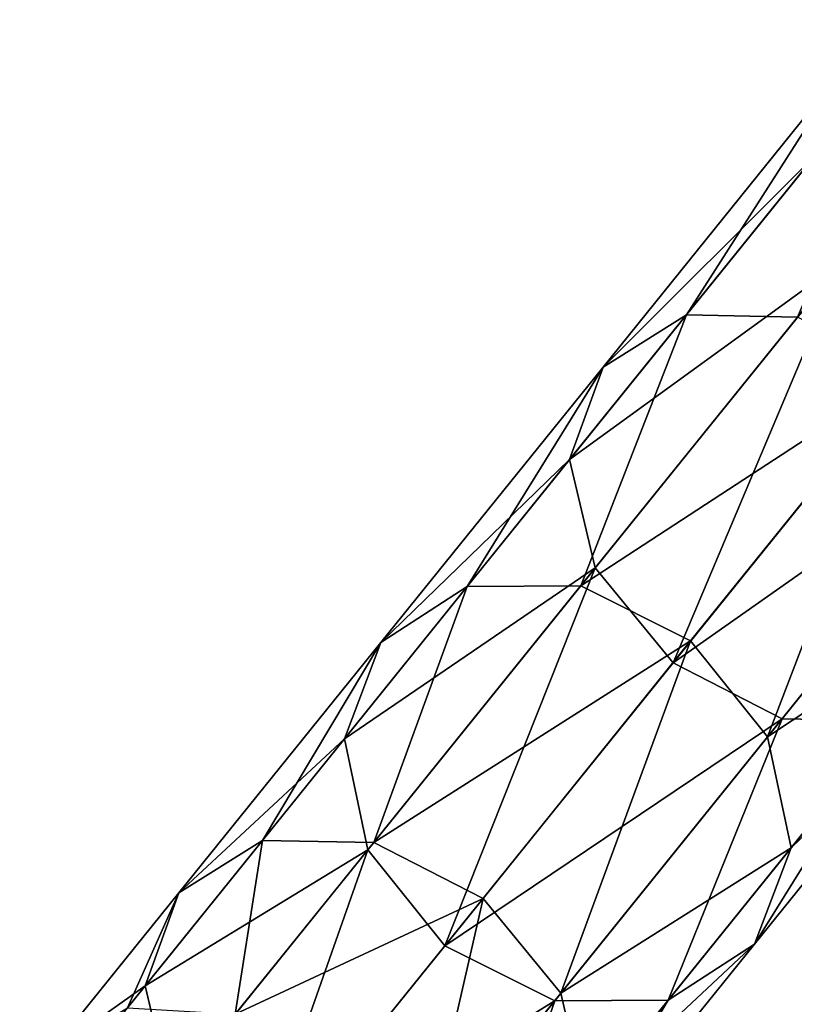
# Model space of a CAD drawing. Extents: x 61 to 680, y 107 to 1063.
# Tile 143 of 186: x 331.57 to 338.03, y 643.26 to 651.46. Entities that reach past the tile are written whole.
import ezdxf

# ---------------------------------------------------------------- set-up
doc = ezdxf.new("R2010")
doc.units = 0
doc.layers.get('0').update_dxf_attribs({"color": 13, "linetype": 'CONTINUOUS'})

# ---------------------------------------------------------------- blocks, each defined once
blk = doc.blocks.new('GROUP_7')
for p, q in [((96.2698, 44.6901, 2), (94.4151, 46.5496, 2)), ((96.0615, 44.5207, 3), (94.2237, 46.3632, 3)), ((96.0615, 44.5207, 1), (94.2237, 46.3632, 1)), ((95.4922, 44.0579, 0.2679), (93.7006, 45.8541, 0.2679)), ((94.7145, 43.4257), (92.9861, 45.1586)), ((96.2698, 44.6901, 2), (96.0615, 44.5207, 3)), ((96.0615, 44.5207, 1), (96.2698, 44.6901, 2)), ((99.0232, 40.4966, 2), (96.2698, 44.6901, 2)), ((96.0615, 44.5207, 3), (95.4922, 44.0579, 3.7321)), ((95.4922, 44.0579, 0.2679), (96.0615, 44.5207, 1)), ((98.8048, 40.3424, 3), (96.0615, 44.5207, 3)), ((98.8048, 40.3424, 1), (96.0615, 44.5207, 1)), ((93.9368, 42.7936, 0.2679), (92.2715, 44.4631, 0.2679)), ((94.7145, 43.4257), (95.4922, 44.0579, 0.2679)), ((98.2081, 39.9213, 3.7321), (95.4922, 44.0579, 3.7321)), ((98.2081, 39.9213, 0.2679), (95.4922, 44.0579, 0.2679)), ((93.9368, 42.7936, 0.2679), (94.7145, 43.4257)), ((94.7145, 43.4257, 4), (97.3931, 39.346, 4)), ((97.3931, 39.346), (94.7145, 43.4257)), ((93.3675, 42.3308, 1), (93.9368, 42.7936, 0.2679)), ((96.578, 38.7708, 0.2679), (93.9368, 42.7936, 0.2679)), ((96.578, 38.7708, 3.7321), (93.9368, 42.7936, 3.7321)), ((95.9814, 38.3497, 1), (93.3675, 42.3308, 1)), ((95.9814, 38.3497, 3), (93.3675, 42.3308, 3)), ((95.763, 38.1955, 2), (93.1591, 42.1614, 2)), ((99.0232, 40.4966, 2), (98.8048, 40.3424, 3)), ((98.8048, 40.3424, 1), (99.0232, 40.4966, 2)), ((101.8889, 36.713, 2), (99.0232, 40.4966, 2)), ((98.8048, 40.3424, 3), (98.2081, 39.9213, 3.7321)), ((98.2081, 39.9213, 0.2679), (98.8048, 40.3424, 1)), ((101.6813, 36.5446, 3), (98.8048, 40.3424, 3)), ((101.6813, 36.5446, 1), (98.8048, 40.3424, 1)), ((98.2081, 39.9213, 3.7321), (97.3931, 39.346, 4)), ((97.3931, 39.346), (98.2081, 39.9213, 0.2679)), ((101.1143, 36.0843, 3.7321), (98.2081, 39.9213, 3.7321)), ((101.1143, 36.0843, 0.2679), (98.2081, 39.9213, 0.2679)), ((96.578, 38.7708, 0.2679), (97.3931, 39.346)), ((97.3931, 39.346, 4), (96.578, 38.7708, 3.7321)), ((97.3931, 39.346, 4), (100.3398, 35.4556, 4)), ((100.3398, 35.4556), (97.3931, 39.346)), ((95.9814, 38.3497, 1), (96.578, 38.7708, 0.2679)), ((96.578, 38.7708, 3.7321), (95.9814, 38.3497, 3)), ((99.5652, 34.8268, 0.2679), (96.578, 38.7708, 0.2679)), ((99.5652, 34.8268, 3.7321), (96.578, 38.7708, 3.7321)), ((95.763, 38.1955, 2), (95.9814, 38.3497, 1)), ((95.9814, 38.3497, 3), (95.763, 38.1955, 2)), ((98.9982, 34.3666, 1), (95.9814, 38.3497, 1)), ((98.9982, 34.3666, 3), (95.9814, 38.3497, 3)), ((98.7907, 34.1981, 2), (95.763, 38.1955, 2)), ((101.1143, 36.0843, 0.2679), (101.6813, 36.5446, 1)), ((100.3398, 35.4556), (101.1143, 36.0843, 0.2679)), ((104.2718, 32.4512, 0.2679), (101.1143, 36.0843, 0.2679)), ((99.5652, 34.8268, 0.2679), (100.3398, 35.4556)), ((103.5412, 31.7719), (100.3398, 35.4556)), ((98.9982, 34.3666, 1), (99.5652, 34.8268, 0.2679)), ((99.5652, 34.8268, 3.7321), (98.9982, 34.3666, 3)), ((102.8107, 31.0925, 0.2679), (99.5652, 34.8268, 0.2679)), ((98.7907, 34.1981, 2), (98.9982, 34.3666, 1)), ((98.9982, 34.3666, 3), (98.7907, 34.1981, 2)), ((102.2758, 30.5952, 1), (98.9982, 34.3666, 1)), ((102.2758, 30.5952, 3), (98.9982, 34.3666, 3)), ((102.0801, 30.4132, 2), (98.7907, 34.1981, 2))]:
    blk.add_line(p, q)
mesh = blk.add_polyface()
corners = [(96.2698, 44.6901, 2), (94.2237, 46.3632, 3), (96.0615, 44.5207, 3), (94.4151, 46.5496, 2)]
mesh.append_faces([[corners[k] for k in face] for face in [(0, 1, 2), (1, 0, 3)]], dxfattribs={"vtx0": -1})
mesh = blk.add_polyface()
corners = [(94.2237, 46.3632, 1), (96.2698, 44.6901, 2), (96.0615, 44.5207, 1), (94.4151, 46.5496, 2)]
mesh.append_faces([[corners[k] for k in face] for face in [(0, 1, 2), (1, 0, 3)]], dxfattribs={"vtx0": -1})
mesh = blk.add_polyface()
corners = [(95.4922, 44.0579, 3.7321), (94.2237, 46.3632, 3), (93.7006, 45.8541, 3.7321), (96.0615, 44.5207, 3)]
mesh.append_faces([[corners[k] for k in face] for face in [(0, 1, 2), (1, 0, 3)]], dxfattribs={"vtx0": -1})
mesh = blk.add_polyface()
corners = [(94.2237, 46.3632, 1), (95.4922, 44.0579, 0.2679), (93.7006, 45.8541, 0.2679), (96.0615, 44.5207, 1)]
mesh.append_faces([[corners[k] for k in face] for face in [(0, 1, 2), (1, 0, 3)]], dxfattribs={"vtx0": -1})
mesh = blk.add_polyface()
corners = [(93.7006, 45.8541, 0.2679), (94.7145, 43.4257), (92.9861, 45.1586), (95.4922, 44.0579, 0.2679)]
mesh.append_faces([[corners[k] for k in face] for face in [(0, 1, 2), (1, 0, 3)]], dxfattribs={"vtx0": -1})
mesh = blk.add_polyface()
corners = [(92.9861, 45.1586), (93.9368, 42.7936, 0.2679), (92.2715, 44.4631, 0.2679), (94.7145, 43.4257)]
mesh.append_faces([[corners[k] for k in face] for face in [(0, 1, 2), (1, 0, 3)]], dxfattribs={"vtx0": -1})
mesh = blk.add_polyface()
corners = [(99.0232, 40.4966, 2), (96.0615, 44.5207, 3), (98.8048, 40.3424, 3), (96.2698, 44.6901, 2)]
mesh.append_faces([[corners[k] for k in face] for face in [(0, 1, 2), (1, 0, 3)]], dxfattribs={"vtx0": -1})
mesh = blk.add_polyface()
corners = [(96.0615, 44.5207, 1), (99.0232, 40.4966, 2), (98.8048, 40.3424, 1), (96.2698, 44.6901, 2)]
mesh.append_faces([[corners[k] for k in face] for face in [(0, 1, 2), (1, 0, 3)]], dxfattribs={"vtx0": -1})
mesh = blk.add_polyface()
corners = [(98.2081, 39.9213, 3.7321), (96.0615, 44.5207, 3), (95.4922, 44.0579, 3.7321), (98.8048, 40.3424, 3)]
mesh.append_faces([[corners[k] for k in face] for face in [(0, 1, 2), (1, 0, 3)]], dxfattribs={"vtx0": -1})
mesh = blk.add_polyface()
corners = [(96.0615, 44.5207, 1), (98.2081, 39.9213, 0.2679), (95.4922, 44.0579, 0.2679), (98.8048, 40.3424, 1)]
mesh.append_faces([[corners[k] for k in face] for face in [(0, 1, 2), (1, 0, 3)]], dxfattribs={"vtx0": -1})
mesh = blk.add_polyface()
corners = [(92.2715, 44.4631, 0.2679), (93.3675, 42.3308, 1), (91.7484, 43.954, 1), (93.9368, 42.7936, 0.2679)]
mesh.append_faces([[corners[k] for k in face] for face in [(0, 1, 2), (1, 0, 3)]], dxfattribs={"vtx0": -1})
mesh = blk.add_polyface()
corners = [(97.3931, 39.346, 4), (95.4922, 44.0579, 3.7321), (94.7145, 43.4257, 4), (98.2081, 39.9213, 3.7321)]
mesh.append_faces([[corners[k] for k in face] for face in [(0, 1, 2), (1, 0, 3)]], dxfattribs={"vtx0": -1})
mesh = blk.add_polyface()
corners = [(95.4922, 44.0579, 0.2679), (97.3931, 39.346), (94.7145, 43.4257), (98.2081, 39.9213, 0.2679)]
mesh.append_faces([[corners[k] for k in face] for face in [(0, 1, 2), (1, 0, 3)]], dxfattribs={"vtx0": -1})
mesh = blk.add_polyface()
corners = [(94.7145, 43.4257), (96.578, 38.7708, 0.2679), (93.9368, 42.7936, 0.2679), (97.3931, 39.346)]
mesh.append_faces([[corners[k] for k in face] for face in [(0, 1, 2), (1, 0, 3)]], dxfattribs={"vtx0": -1})
mesh = blk.add_polyface()
corners = [(96.578, 38.7708, 3.7321), (94.7145, 43.4257, 4), (93.9368, 42.7936, 3.7321), (97.3931, 39.346, 4)]
mesh.append_faces([[corners[k] for k in face] for face in [(0, 1, 2), (1, 0, 3)]], dxfattribs={"vtx0": -1})
mesh = blk.add_polyface()
corners = [(93.9368, 42.7936, 0.2679), (95.9814, 38.3497, 1), (93.3675, 42.3308, 1), (96.578, 38.7708, 0.2679)]
mesh.append_faces([[corners[k] for k in face] for face in [(0, 1, 2), (1, 0, 3)]], dxfattribs={"vtx0": -1})
mesh = blk.add_polyface()
corners = [(95.9814, 38.3497, 3), (93.9368, 42.7936, 3.7321), (93.3675, 42.3308, 3), (96.578, 38.7708, 3.7321)]
mesh.append_faces([[corners[k] for k in face] for face in [(0, 1, 2), (1, 0, 3)]], dxfattribs={"vtx0": -1})
mesh = blk.add_polyface()
corners = [(93.1591, 42.1614, 2), (95.9814, 38.3497, 1), (95.763, 38.1955, 2), (93.3675, 42.3308, 1)]
mesh.append_faces([[corners[k] for k in face] for face in [(0, 1, 2), (1, 0, 3)]], dxfattribs={"vtx0": -1})
mesh = blk.add_polyface()
corners = [(95.9814, 38.3497, 3), (93.1591, 42.1614, 2), (95.763, 38.1955, 2), (93.3675, 42.3308, 3)]
mesh.append_faces([[corners[k] for k in face] for face in [(0, 1, 2), (1, 0, 3)]], dxfattribs={"vtx0": -1})
mesh = blk.add_polyface()
corners = [(101.8889, 36.713, 2), (98.8048, 40.3424, 3), (101.6813, 36.5446, 3), (99.0232, 40.4966, 2)]
mesh.append_faces([[corners[k] for k in face] for face in [(0, 1, 2), (1, 0, 3)]], dxfattribs={"vtx0": -1})
mesh = blk.add_polyface()
corners = [(98.8048, 40.3424, 1), (101.8889, 36.713, 2), (101.6813, 36.5446, 1), (99.0232, 40.4966, 2)]
mesh.append_faces([[corners[k] for k in face] for face in [(0, 1, 2), (1, 0, 3)]], dxfattribs={"vtx0": -1})
mesh = blk.add_polyface()
corners = [(101.1143, 36.0843, 3.7321), (98.8048, 40.3424, 3), (98.2081, 39.9213, 3.7321), (101.6813, 36.5446, 3)]
mesh.append_faces([[corners[k] for k in face] for face in [(0, 1, 2), (1, 0, 3)]], dxfattribs={"vtx0": -1})
mesh = blk.add_polyface()
corners = [(98.8048, 40.3424, 1), (101.1143, 36.0843, 0.2679), (98.2081, 39.9213, 0.2679), (101.6813, 36.5446, 1)]
mesh.append_faces([[corners[k] for k in face] for face in [(0, 1, 2), (1, 0, 3)]], dxfattribs={"vtx0": -1})
mesh = blk.add_polyface()
corners = [(100.3398, 35.4556, 4), (98.2081, 39.9213, 3.7321), (97.3931, 39.346, 4), (101.1143, 36.0843, 3.7321)]
mesh.append_faces([[corners[k] for k in face] for face in [(0, 1, 2), (1, 0, 3)]], dxfattribs={"vtx0": -1})
mesh = blk.add_polyface()
corners = [(98.2081, 39.9213, 0.2679), (100.3398, 35.4556), (97.3931, 39.346), (101.1143, 36.0843, 0.2679)]
mesh.append_faces([[corners[k] for k in face] for face in [(0, 1, 2), (1, 0, 3)]], dxfattribs={"vtx0": -1})
mesh = blk.add_polyface()
corners = [(97.3931, 39.346), (99.5652, 34.8268, 0.2679), (96.578, 38.7708, 0.2679), (100.3398, 35.4556)]
mesh.append_faces([[corners[k] for k in face] for face in [(0, 1, 2), (1, 0, 3)]], dxfattribs={"vtx0": -1})
mesh = blk.add_polyface()
corners = [(99.5652, 34.8268, 3.7321), (97.3931, 39.346, 4), (96.578, 38.7708, 3.7321), (100.3398, 35.4556, 4)]
mesh.append_faces([[corners[k] for k in face] for face in [(0, 1, 2), (1, 0, 3)]], dxfattribs={"vtx0": -1})
mesh = blk.add_polyface()
corners = [(96.578, 38.7708, 0.2679), (98.9982, 34.3666, 1), (95.9814, 38.3497, 1), (99.5652, 34.8268, 0.2679)]
mesh.append_faces([[corners[k] for k in face] for face in [(0, 1, 2), (1, 0, 3)]], dxfattribs={"vtx0": -1})
mesh = blk.add_polyface()
corners = [(98.9982, 34.3666, 3), (96.578, 38.7708, 3.7321), (95.9814, 38.3497, 3), (99.5652, 34.8268, 3.7321)]
mesh.append_faces([[corners[k] for k in face] for face in [(0, 1, 2), (1, 0, 3)]], dxfattribs={"vtx0": -1})
mesh = blk.add_polyface()
corners = [(95.763, 38.1955, 2), (98.9982, 34.3666, 1), (98.7907, 34.1981, 2), (95.9814, 38.3497, 1)]
mesh.append_faces([[corners[k] for k in face] for face in [(0, 1, 2), (1, 0, 3)]], dxfattribs={"vtx0": -1})
mesh = blk.add_polyface()
corners = [(98.9982, 34.3666, 3), (95.763, 38.1955, 2), (98.7907, 34.1981, 2), (95.9814, 38.3497, 3)]
mesh.append_faces([[corners[k] for k in face] for face in [(0, 1, 2), (1, 0, 3)]], dxfattribs={"vtx0": -1})
mesh = blk.add_polyface()
corners = [(101.6813, 36.5446, 1), (104.2718, 32.4512, 0.2679), (101.1143, 36.0843, 0.2679), (104.8066, 32.9486, 1)]
mesh.append_faces([[corners[k] for k in face] for face in [(0, 1, 2), (1, 0, 3)]], dxfattribs={"vtx0": -1})
mesh = blk.add_polyface()
corners = [(101.1143, 36.0843, 0.2679), (103.5412, 31.7719), (100.3398, 35.4556), (104.2718, 32.4512, 0.2679)]
mesh.append_faces([[corners[k] for k in face] for face in [(0, 1, 2), (1, 0, 3)]], dxfattribs={"vtx0": -1})
mesh = blk.add_polyface()
corners = [(100.3398, 35.4556), (102.8107, 31.0925, 0.2679), (99.5652, 34.8268, 0.2679), (103.5412, 31.7719)]
mesh.append_faces([[corners[k] for k in face] for face in [(0, 1, 2), (1, 0, 3)]], dxfattribs={"vtx0": -1})
mesh = blk.add_polyface()
corners = [(99.5652, 34.8268, 0.2679), (102.2758, 30.5952, 1), (98.9982, 34.3666, 1), (102.8107, 31.0925, 0.2679)]
mesh.append_faces([[corners[k] for k in face] for face in [(0, 1, 2), (1, 0, 3)]], dxfattribs={"vtx0": -1})
mesh = blk.add_polyface()
corners = [(102.2758, 30.5952, 3), (99.5652, 34.8268, 3.7321), (98.9982, 34.3666, 3), (102.8107, 31.0925, 3.7321)]
mesh.append_faces([[corners[k] for k in face] for face in [(0, 1, 2), (1, 0, 3)]], dxfattribs={"vtx0": -1})
mesh = blk.add_polyface()
corners = [(98.7907, 34.1981, 2), (102.2758, 30.5952, 1), (102.0801, 30.4132, 2), (98.9982, 34.3666, 1)]
mesh.append_faces([[corners[k] for k in face] for face in [(0, 1, 2), (1, 0, 3)]], dxfattribs={"vtx0": -1})
mesh = blk.add_polyface()
corners = [(102.2758, 30.5952, 3), (98.7907, 34.1981, 2), (102.0801, 30.4132, 2), (98.9982, 34.3666, 3)]
mesh.append_faces([[corners[k] for k in face] for face in [(0, 1, 2), (1, 0, 3)]], dxfattribs={"vtx0": -1})
blk = doc.blocks.new('GROUP_15')
at = {"extrusion": (0.778243, -0.627963, -5.97172e-16), "rotation": 360}
blk.add_blockref('GROUP_7', (26.9548, 0, -1.5774), dxfattribs=at)
blk = doc.blocks.new('GROUP_9')
blk.add_blockref('GROUP_15', (184.8148, 441.2633))

msp = doc.modelspace()

# ---------------------------------------------------------------- block references
msp.add_blockref('GROUP_9', (72.9091, 107.2461, -0.5001))

doc.saveas('drawing.dxf')
